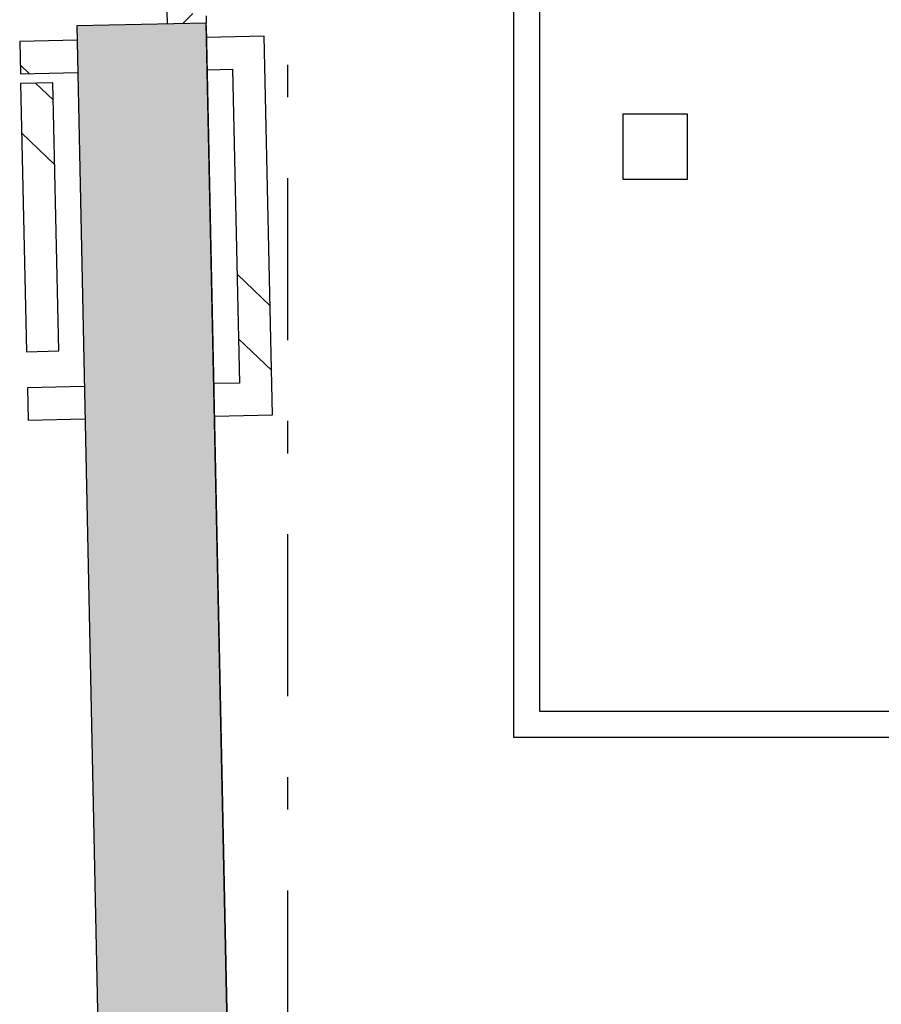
# Model space of a CAD drawing. Extents: x 2 to 87, y -108 to 11.
# Tile 32 of 256: x 24.7 to 27.36, y -91.26 to -88.22. Entities that reach past the tile are written whole.
import ezdxf

# ---------------------------------------------------------------- set-up
doc = ezdxf.new("R2010")
doc.units = 0
doc.header["$MEASUREMENT"] = 0
doc.linetypes.add('DASHDOT', pattern=[1, 0.5, -0.25, 0, -0.25])
doc.linetypes.add('OVERHEAD', pattern=[3.96875, 2.38125, -1.5875])
for name, color, linetype in [('2', 7, 'CONTINUOUS'), ('24', 7, 'CONTINUOUS'), ('25', 7, 'CONTINUOUS'), ('30', 7, 'CONTINUOUS'), ('33', 7, 'CONTINUOUS'), ('5', 7, 'CONTINUOUS'), ('6', 7, 'CONTINUOUS'), ('8', 7, 'CONTINUOUS')]:
    doc.layers.add(name, color=color, linetype=linetype)

msp = doc.modelspace()

# ---------------------------------------------------------------- linework, layer by layer
at = {"layer": '2', "color": 62, "linetype": 'Continuous'}
for p, q in [((25.2768, -88.2284), (24.8769, -88.2368)), ((24.8769, -88.2368), (24.9565, -92.0237)), ((25.3562, -92.0021), (25.2768, -88.2284))]:
    msp.add_line(p, q, dxfattribs=at)
at = {"layer": '24', "color": 62, "linetype": 'Continuous'}
for p, q in [((26.3076, -90.3553), (26.3076, -86.9875)), ((31.8476, -90.3553), (26.3076, -90.3553))]:
    msp.add_line(p, q, dxfattribs=at)
at = {"layer": '25', "color": 62, "linetype": 'Continuous'}
for p, q in [((25.2768, -88.2284), (24.8769, -88.2368)), ((24.8769, -88.2368), (24.9502, -91.7235)), ((25.2769, -88.2368), (25.2768, -88.2284)), ((25.2769, -88.2368), (25.3503, -91.7235)), ((24.7311, -88.3847), (24.7021, -88.357)), ((24.8046, -88.4664), (24.7496, -88.4138)), ((24.809, -88.6664), (24.7068, -88.5686)), ((25.4748, -89.1018), (25.3726, -89.0041)), ((25.4792, -89.3018), (25.377, -89.204))]:
    msp.add_line(p, q, dxfattribs=at)
for points in [[(25.2768, -88.2284), (24.8769, -88.2368), (25.2769, -88.2368)], [(24.8769, -88.2368), (24.9502, -91.7235), (25.3503, -91.7235)], [(24.8769, -88.2368), (25.2769, -88.2368), (25.3503, -91.7235)]]:
    msp.add_solid(points, dxfattribs=at)
at = {"layer": '30', "color": 62, "linetype": 'Continuous'}
for p, q in [((25.1568, -88.2309), (25.156, -88.191)), ((25.2763, -88.2064), (25.2768, -88.2284))]:
    msp.add_line(p, q, dxfattribs=at)
at = {"layer": '33', "color": 62, "linetype": 'OVERHEAD'}
for p, q in [((26.2276, -90.4353), (26.2276, -86.9075)), ((26.5638, -88.51), (26.5638, -88.71)), ((26.7638, -88.51), (26.5638, -88.51)), ((26.7638, -88.71), (26.7638, -88.51)), ((26.5638, -88.71), (26.7638, -88.71)), ((31.9276, -90.4353), (26.2276, -90.4353))]:
    msp.add_line(p, q, dxfattribs=at)
at = {"layer": '5', "color": 7, "linetype": 'DASHDOT'}
msp.add_line((25.5276, -7.3075), (25.5276, -96.5075), dxfattribs=at)
at = {"layer": '6', "color": 62, "linetype": 'Continuous'}
for p, q in [((25.4563, -88.2686), (25.2777, -88.2725)), ((25.4822, -89.4382), (25.4563, -88.2686)), ((24.8778, -88.2814), (24.7006, -88.2853)), ((24.7006, -88.2853), (24.7028, -88.3853)), ((24.7028, -88.3853), (24.8799, -88.3813)), ((25.2798, -88.3725), (25.3585, -88.3707)), ((25.3585, -88.3707), (25.38, -89.3404)), ((24.8034, -88.4126), (24.7034, -88.4148)), ((24.7034, -88.4148), (24.7217, -89.2434)), ((24.8217, -89.2411), (24.8034, -88.4126)), ((24.7217, -89.2434), (24.8217, -89.2411)), ((24.9003, -89.3511), (24.7243, -89.355)), ((24.7243, -89.355), (24.7266, -89.455)), ((25.38, -89.3404), (25.3002, -89.3422)), ((24.7266, -89.455), (24.9024, -89.4511)), ((25.3023, -89.4422), (25.4822, -89.4382))]:
    msp.add_line(p, q, dxfattribs=at)
at = {"layer": '8', "color": 62, "linetype": 'Continuous'}
msp.add_line((25.2046, -88.2299), (25.2359, -88.1987), dxfattribs=at)

doc.saveas('drawing.dxf')
